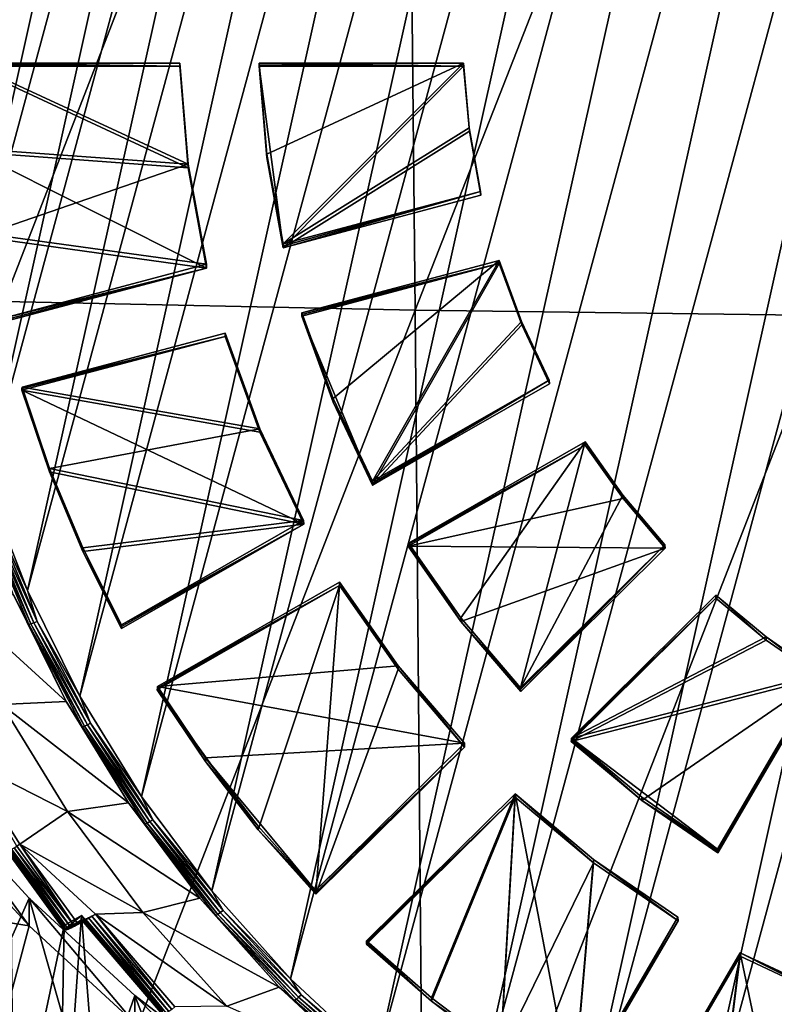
# Model space of a CAD drawing. Header units: metres. Extents: x -22 to 72, y -237 to 23.
# Tile 51 of 256: x -7.68 to -2.92, y -226.14 to -219.93. Entities that reach past the tile are written whole.
import ezdxf

# ---------------------------------------------------------------- set-up
doc = ezdxf.new("R2010")
doc.units = ezdxf.units.M
doc.layers.add('solid_509588_MEDIA_SW0001', color=7, linetype='CONTINUOUS')

msp = doc.modelspace()

# ---------------------------------------------------------------- linework, layer by layer
at = {"layer": 'solid_509588_MEDIA_SW0001'}
for points in [[(-4.213609, -227.346313, 261.139557), (-0.804435, -212.026123, 258.98645), (-0.057793, -211.987747, 258.981049)], [(-3.552213, -227.691986, 261.188141), (-4.213609, -227.346313, 261.139557), (-0.057793, -211.987747, 258.981049)], [(-3.552213, -227.691986, 261.188141), (-0.057793, -211.987747, 258.981049), (0.68952, -212.015869, 258.985016)], [(-4.840845, -226.94339, 261.082947), (-1.544162, -212.130569, 259.001129), (-0.804435, -212.026123, 258.98645)], [(-4.213609, -227.346313, 261.139557), (-4.840845, -226.94339, 261.082947), (-0.804435, -212.026123, 258.98645)], [(-2.863581, -227.97699, 261.22818), (-3.552213, -227.691986, 261.188141), (0.68952, -212.015869, 258.985016)], [(-5.428728, -226.486649, 261.018738), (-2.271726, -212.300354, 259.024994), (-1.544162, -212.130569, 259.001129)], [(-4.840845, -226.94339, 261.082947), (-5.428728, -226.486649, 261.018738), (-1.544162, -212.130569, 259.001129)], [(-5.973097, -225.97937, 260.947449), (-2.981117, -212.534088, 259.057831), (-2.271726, -212.300354, 259.024994)], [(-5.428728, -226.486649, 261.018738), (-5.973097, -225.97937, 260.947449), (-2.271726, -212.300354, 259.024994)], [(-6.469422, -225.425705, 260.869629), (-3.666375, -212.829849, 259.099396), (-2.981117, -212.534088, 259.057831)], [(-5.973097, -225.97937, 260.947449), (-6.469422, -225.425705, 260.869629), (-2.981117, -212.534088, 259.057831)], [(-6.913532, -224.830261, 260.78595), (-4.32208, -213.185272, 259.149353), (-3.666375, -212.829849, 259.099396)], [(-6.469422, -225.425705, 260.869629), (-6.913532, -224.830261, 260.78595), (-3.666375, -212.829849, 259.099396)], [(-7.301927, -224.1978, 260.697052), (-4.942986, -213.597504, 259.207275), (-4.32208, -213.185272, 259.149353)], [(-6.913532, -224.830261, 260.78595), (-7.301927, -224.1978, 260.697052), (-4.32208, -213.185272, 259.149353)], [(-7.631497, -223.533371, 260.603699), (-5.524051, -214.063217, 259.272736), (-4.942986, -213.597504, 259.207275)], [(-7.301927, -224.1978, 260.697052), (-7.631497, -223.533371, 260.603699), (-4.942986, -213.597504, 259.207275)], [(-7.899566, -222.842346, 260.506561), (-6.060594, -214.578644, 259.345184), (-5.524051, -214.063217, 259.272736)], [(-7.631497, -223.533371, 260.603699), (-7.899566, -222.842346, 260.506561), (-5.524051, -214.063217, 259.272736)], [(-8.103972, -222.13031, 260.406494), (-6.548295, -215.139633, 259.424011), (-6.060594, -214.578644, 259.345184)], [(-7.899566, -222.842346, 260.506561), (-8.103972, -222.13031, 260.406494), (-6.060594, -214.578644, 259.345184)], [(-8.243075, -221.402985, 260.304291), (-6.983225, -215.741684, 259.508636), (-6.548295, -215.139633, 259.424011)], [(-8.103972, -222.13031, 260.406494), (-8.243075, -221.402985, 260.304291), (-6.548295, -215.139633, 259.424011)], [(-7.868262, -215.169556, 291.137604), (-7.777579, -221.711716, 291.145966), (-5.255641, -215.213242, 291.308411)], [(-7.777579, -221.711716, 291.145966), (-5.187292, -221.766373, 291.313324), (-5.255641, -215.213242, 291.308411)], [(-5.255641, -215.213242, 291.308411), (-5.187292, -221.766373, 291.313324), (-2.628326, -215.240128, 291.409119)], [(-5.187292, -221.766373, 291.313324), (-2.593583, -221.800095, 291.410675), (-2.628326, -215.240128, 291.409119)], [(-8.315751, -220.66626, 260.200745), (-8.321418, -219.926056, 260.09671), (-6.983225, -215.741684, 259.508636)], [(-8.243075, -221.402985, 260.304291), (-8.315751, -220.66626, 260.200745), (-6.983225, -215.741684, 259.508636)], [(-7.996805, -220.218201, 261.874969), (-7.99683, -220.228394, 261.795898), (-6.671201, -220.228394, 261.795898)], [(-6.617892, -220.868195, 261.885803), (-6.671201, -220.228394, 261.795898), (-7.99683, -220.228394, 261.795898)], [(-7.962658, -220.769943, 261.872009), (-6.617892, -220.868195, 261.885803), (-7.99683, -220.228394, 261.795898)], [(-7.996779, -220.207993, 261.95401), (-7.996805, -220.218201, 261.874969), (-6.671201, -220.228394, 261.795898)], [(-7.996779, -220.207993, 261.95401), (-6.671201, -220.228394, 261.795898), (-6.671139, -220.207993, 261.95401)], [(-6.617892, -220.845993, 262.043701), (-7.996779, -220.207993, 261.95401), (-6.671139, -220.207993, 261.95401)], [(-7.962615, -220.748199, 262.029938), (-7.996779, -220.207993, 261.95401), (-6.617892, -220.845993, 262.043701)], [(-6.617892, -220.868195, 261.885803), (-6.671139, -220.207993, 261.95401), (-6.671201, -220.228394, 261.795898)], [(-6.617892, -220.845993, 262.043701), (-6.671139, -220.207993, 261.95401), (-6.617892, -220.868195, 261.885803)], [(-6.17086, -220.218201, 261.874969), (-6.170893, -220.228394, 261.795898), (-4.882487, -220.228394, 261.795898)], [(-6.122177, -220.781326, 262.034607), (-6.170893, -220.228394, 261.795898), (-6.17086, -220.218201, 261.874969)], [(-6.170893, -220.228394, 261.795898), (-6.018905, -221.371613, 261.956573), (-4.882487, -220.228394, 261.795898)], [(-6.122152, -220.803696, 261.87674), (-6.018905, -221.371613, 261.956573), (-6.170893, -220.228394, 261.795898)], [(-6.122152, -220.803696, 261.87674), (-6.170893, -220.228394, 261.795898), (-6.122177, -220.781326, 262.034607)], [(-6.170826, -220.207993, 261.95401), (-6.17086, -220.218201, 261.874969), (-4.882487, -220.228394, 261.795898)], [(-6.122177, -220.781326, 262.034607), (-6.17086, -220.218201, 261.874969), (-6.170826, -220.207993, 261.95401)], [(-6.170826, -220.207993, 261.95401), (-4.882487, -220.228394, 261.795898), (-4.884217, -220.207993, 261.95401)], [(-6.122177, -220.781326, 262.034607), (-6.170826, -220.207993, 261.95401), (-4.884217, -220.207993, 261.95401)], [(-6.122177, -220.781326, 262.034607), (-4.884217, -220.207993, 261.95401), (-6.01931, -221.347687, 262.114197)], [(-4.847657, -220.615219, 262.011261), (-6.01931, -221.347687, 262.114197), (-4.884217, -220.207993, 261.95401)], [(-4.882487, -220.228394, 261.795898), (-6.018905, -221.371613, 261.956573), (-4.845861, -220.637161, 261.853333)], [(-4.845861, -220.637161, 261.853333), (-4.847657, -220.615219, 262.011261), (-4.884217, -220.207993, 261.95401)], [(-4.882487, -220.228394, 261.795898), (-4.845861, -220.637161, 261.853333), (-4.884217, -220.207993, 261.95401)], [(-4.847657, -220.615219, 262.011261), (-4.77654, -221.017929, 262.067841), (-6.01931, -221.347687, 262.114197)], [(-4.847657, -220.615219, 262.011261), (-4.774401, -221.041397, 261.910156), (-4.77654, -221.017929, 262.067841)], [(-4.845861, -220.637161, 261.853333), (-4.774401, -221.041397, 261.910156), (-4.847657, -220.615219, 262.011261)], [(-4.845861, -220.637161, 261.853333), (-6.018905, -221.371613, 261.956573), (-4.774401, -221.041397, 261.910156)], [(-7.891266, -221.284927, 262.105377), (-7.962615, -220.748199, 262.029938), (-6.617892, -220.845993, 262.043701)], [(-7.962658, -220.769943, 261.872009), (-6.502165, -221.499847, 261.974579), (-6.617892, -220.868195, 261.885803)], [(-7.962658, -220.769943, 261.872009), (-7.891145, -221.307831, 261.947601), (-6.502165, -221.499847, 261.974579)], [(-6.122152, -220.803696, 261.87674), (-6.122177, -220.781326, 262.034607), (-6.01931, -221.347687, 262.114197)], [(-6.122152, -220.803696, 261.87674), (-6.01931, -221.347687, 262.114197), (-6.019107, -221.35965, 262.03537)], [(-6.122152, -220.803696, 261.87674), (-6.019107, -221.35965, 262.03537), (-6.018905, -221.371613, 261.956573)], [(-7.891266, -221.284927, 262.105377), (-6.617892, -220.845993, 262.043701), (-6.502575, -221.475906, 262.132233)], [(-6.617892, -220.845993, 262.043701), (-6.502165, -221.499847, 261.974579), (-6.502575, -221.475906, 262.132233)], [(-6.617892, -220.845993, 262.043701), (-6.617892, -220.868195, 261.885803), (-6.502165, -221.499847, 261.974579)], [(-6.019107, -221.35965, 262.03537), (-6.01931, -221.347687, 262.114197), (-4.77654, -221.017929, 262.067841)], [(-4.77654, -221.017929, 262.067841), (-6.018905, -221.371613, 261.956573), (-6.019107, -221.35965, 262.03537)], [(-4.77654, -221.017929, 262.067841), (-4.774401, -221.041397, 261.910156), (-6.018905, -221.371613, 261.956573)], [(-7.891266, -221.284927, 262.105377), (-6.502575, -221.475906, 262.132233), (-7.783044, -221.815674, 262.179962)], [(-7.891145, -221.307831, 261.947601), (-7.782625, -221.839615, 262.022339), (-6.502165, -221.499847, 261.974579)], [(-7.783044, -221.815674, 262.179962), (-6.502575, -221.475906, 262.132233), (-6.502165, -221.499847, 261.974579)], [(-7.782835, -221.827637, 262.101135), (-7.783044, -221.815674, 262.179962), (-6.502165, -221.499847, 261.974579)], [(-6.502165, -221.499847, 261.974579), (-7.782625, -221.839615, 262.022339), (-7.782835, -221.827637, 262.101135)], [(-5.902079, -221.79216, 262.096161), (-5.902345, -221.802399, 262.01709), (-4.65784, -221.472183, 261.970703)], [(-5.456738, -222.867706, 262.166809), (-4.65784, -221.472183, 261.970703), (-5.902345, -221.802399, 262.01709)], [(-5.901812, -221.781921, 262.175232), (-5.902079, -221.79216, 262.096161), (-4.65784, -221.472183, 261.970703)], [(-5.901812, -221.781921, 262.175232), (-4.65784, -221.472183, 261.970703), (-4.659042, -221.452164, 262.128876)], [(-5.705008, -222.323166, 262.251282), (-5.901812, -221.781921, 262.175232), (-4.659042, -221.452164, 262.128876)], [(-5.705008, -222.323166, 262.251282), (-4.659042, -221.452164, 262.128876), (-5.457587, -222.843933, 262.324493)], [(-4.517297, -221.836136, 262.182831), (-5.457587, -222.843933, 262.324493), (-4.659042, -221.452164, 262.128876)], [(-4.515624, -221.857635, 262.024872), (-4.65784, -221.472183, 261.970703), (-5.456738, -222.867706, 262.166809)], [(-4.515624, -221.857635, 262.024872), (-4.659042, -221.452164, 262.128876), (-4.65784, -221.472183, 261.970703)], [(-4.515624, -221.857635, 262.024872), (-4.517297, -221.836136, 262.182831), (-4.659042, -221.452164, 262.128876)], [(-7.777579, -221.711716, 291.145966), (-7.7038, -228.253906, 291.151215), (-5.187292, -221.766373, 291.313324)], [(-7.7038, -228.253906, 291.151215), (-5.131624, -228.319504, 291.315918), (-5.187292, -221.766373, 291.313324)], [(-5.705008, -222.323166, 262.251282), (-5.902345, -221.802399, 262.01709), (-5.902079, -221.79216, 262.096161)], [(-5.704924, -222.345551, 262.093445), (-5.456738, -222.867706, 262.166809), (-5.902345, -221.802399, 262.01709)], [(-5.704924, -222.345551, 262.093445), (-5.902345, -221.802399, 262.01709), (-5.705008, -222.323166, 262.251282)], [(-5.705008, -222.323166, 262.251282), (-5.902079, -221.79216, 262.096161), (-5.901812, -221.781921, 262.175232)], [(-5.187292, -221.766373, 291.313324), (-5.131624, -228.319504, 291.315918), (-2.593583, -221.800095, 291.410675)], [(-5.131624, -228.319504, 291.315918), (-2.565586, -228.360062, 291.411469), (-2.593583, -221.800095, 291.410675)], [(-4.517297, -221.836136, 262.182831), (-4.34335, -222.206894, 262.234955), (-5.457587, -222.843933, 262.324493)], [(-4.515624, -221.857635, 262.024872), (-5.456738, -222.867706, 262.166809), (-4.340946, -222.229782, 262.077179)], [(-4.517297, -221.836136, 262.182831), (-4.340946, -222.229782, 262.077179), (-4.34335, -222.206894, 262.234955)], [(-4.515624, -221.857635, 262.024872), (-4.340946, -222.229782, 262.077179), (-4.517297, -221.836136, 262.182831)], [(-7.665806, -222.260147, 262.161926), (-7.666065, -222.270386, 262.082886), (-6.385605, -221.930618, 262.035126)], [(-6.166893, -222.534958, 262.120056), (-6.385605, -221.930618, 262.035126), (-7.666065, -222.270386, 262.082886)], [(-7.665546, -222.249908, 262.240997), (-7.665806, -222.260147, 262.161926), (-6.385605, -221.930618, 262.035126)], [(-7.665546, -222.249908, 262.240997), (-6.385605, -221.930618, 262.035126), (-6.385077, -221.910156, 262.193237)], [(-6.166893, -222.512772, 262.277924), (-7.665546, -222.249908, 262.240997), (-6.385077, -221.910156, 262.193237)], [(-6.166893, -222.534958, 262.120056), (-6.385077, -221.910156, 262.193237), (-6.385605, -221.930618, 262.035126)], [(-6.166893, -222.512772, 262.277924), (-6.385077, -221.910156, 262.193237), (-6.166893, -222.534958, 262.120056)], [(-5.457163, -222.85582, 262.245667), (-5.457587, -222.843933, 262.324493), (-4.34335, -222.206894, 262.234955)], [(-4.34335, -222.206894, 262.234955), (-5.456738, -222.867706, 262.166809), (-5.457163, -222.85582, 262.245667)], [(-4.34335, -222.206894, 262.234955), (-4.340946, -222.229782, 262.077179), (-5.456738, -222.867706, 262.166809)], [(-7.491505, -222.78476, 262.155151), (-7.666065, -222.270386, 262.082886), (-7.665806, -222.260147, 262.161926)], [(-6.166893, -222.534958, 262.120056), (-7.666065, -222.270386, 262.082886), (-5.890018, -223.115433, 262.20163)], [(-7.491505, -222.78476, 262.155151), (-5.890018, -223.115433, 262.20163), (-7.666065, -222.270386, 262.082886)], [(-7.491505, -222.78476, 262.155151), (-7.665806, -222.260147, 262.161926), (-7.665546, -222.249908, 262.240997)], [(-7.491358, -222.762955, 262.31311), (-7.665546, -222.249908, 262.240997), (-6.166893, -222.512772, 262.277924)], [(-7.491505, -222.78476, 262.155151), (-7.665546, -222.249908, 262.240997), (-7.491358, -222.762955, 262.31311)], [(-5.704924, -222.345551, 262.093445), (-5.705008, -222.323166, 262.251282), (-5.457587, -222.843933, 262.324493)], [(-5.704924, -222.345551, 262.093445), (-5.457587, -222.843933, 262.324493), (-5.457163, -222.85582, 262.245667)], [(-5.704924, -222.345551, 262.093445), (-5.457163, -222.85582, 262.245667), (-5.456738, -222.867706, 262.166809)], [(-7.491358, -222.762955, 262.31311), (-6.166893, -222.512772, 262.277924), (-5.890871, -223.09166, 262.359283)], [(-6.166893, -222.512772, 262.277924), (-5.890018, -223.115433, 262.20163), (-5.890871, -223.09166, 262.359283)], [(-6.166893, -222.512772, 262.277924), (-6.166893, -222.534958, 262.120056), (-5.890018, -223.115433, 262.20163)], [(-5.23108, -223.243607, 262.30014), (-5.231562, -223.253937, 262.2211), (-4.115769, -222.615997, 262.131439)], [(-3.877654, -222.951874, 262.17865), (-4.115769, -222.615997, 262.131439), (-5.231562, -223.253937, 262.2211)], [(-5.230598, -223.233261, 262.379211), (-5.23108, -223.243607, 262.30014), (-4.115769, -222.615997, 262.131439)], [(-5.230598, -223.233261, 262.379211), (-4.115769, -222.615997, 262.131439), (-4.116362, -222.596222, 262.289673)], [(-4.898998, -223.705673, 262.445587), (-5.230598, -223.233261, 262.379211), (-4.116362, -222.596222, 262.289673)], [(-4.898998, -223.705673, 262.445587), (-4.116362, -222.596222, 262.289673), (-4.523939, -224.145248, 262.507355)], [(-3.879091, -222.930786, 262.3367), (-4.523939, -224.145248, 262.507355), (-4.116362, -222.596222, 262.289673)], [(-3.877654, -222.951874, 262.17865), (-4.116362, -222.596222, 262.289673), (-4.115769, -222.615997, 262.131439)], [(-3.877654, -222.951874, 262.17865), (-3.879091, -222.930786, 262.3367), (-4.116362, -222.596222, 262.289673)], [(-7.491505, -222.78476, 262.155151), (-7.491358, -222.762955, 262.31311), (-7.282163, -223.263092, 262.383392)], [(-7.491505, -222.78476, 262.155151), (-7.282163, -223.263092, 262.383392), (-7.281841, -223.28598, 262.225616)], [(-7.491505, -222.78476, 262.155151), (-7.281841, -223.28598, 262.225616), (-5.890018, -223.115433, 262.20163)], [(-7.282163, -223.263092, 262.383392), (-7.491358, -222.762955, 262.31311), (-5.890871, -223.09166, 262.359283)], [(-7.848356, -223.062057, 260.540619), (-7.899566, -222.842346, 260.506561), (-7.631497, -223.533371, 260.603699)], [(-3.877654, -222.951874, 262.17865), (-5.231562, -223.253937, 262.2211), (-3.611664, -223.266571, 262.22287)], [(-3.879091, -222.930786, 262.3367), (-3.614168, -223.244324, 262.380737), (-4.523939, -224.145248, 262.507355)], [(-3.879091, -222.930786, 262.3367), (-3.611664, -223.266571, 262.22287), (-3.614168, -223.244324, 262.380737)], [(-3.877654, -222.951874, 262.17865), (-3.611664, -223.266571, 262.22287), (-3.879091, -222.930786, 262.3367)], [(-7.609113, -223.743607, 260.660645), (-7.904434, -223.076233, 260.586426), (-7.889403, -223.073517, 260.566467)], [(-7.719631, -223.559357, 260.677277), (-7.904434, -223.076233, 260.586426), (-7.62361, -223.747604, 260.680786)], [(-7.609113, -223.743607, 260.660645), (-7.62361, -223.747604, 260.680786), (-7.904434, -223.076233, 260.586426)], [(-7.889403, -223.073517, 260.566467), (-7.870309, -223.06868, 260.550873), (-7.590697, -223.737152, 260.644836)], [(-7.609113, -223.743607, 260.660645), (-7.889403, -223.073517, 260.566467), (-7.590697, -223.737152, 260.644836)], [(-7.870309, -223.06868, 260.550873), (-7.848356, -223.062057, 260.540619), (-7.569525, -223.728668, 260.634308)], [(-7.590697, -223.737152, 260.644836), (-7.870309, -223.06868, 260.550873), (-7.569525, -223.728668, 260.634308)], [(-7.569525, -223.728668, 260.634308), (-7.848356, -223.062057, 260.540619), (-7.631497, -223.533371, 260.603699)], [(-7.282163, -223.263092, 262.383392), (-5.890871, -223.09166, 262.359283), (-7.038908, -223.748032, 262.451538)], [(-5.890871, -223.09166, 262.359283), (-5.890018, -223.115433, 262.20163), (-7.038908, -223.748032, 262.451538)], [(-7.281841, -223.28598, 262.225616), (-7.038047, -223.771805, 262.293884), (-5.890018, -223.115433, 262.20163)], [(-7.038477, -223.759918, 262.372711), (-7.038908, -223.748032, 262.451538), (-5.890018, -223.115433, 262.20163)], [(-5.890018, -223.115433, 262.20163), (-7.038047, -223.771805, 262.293884), (-7.038477, -223.759918, 262.372711)], [(-4.899007, -223.727859, 262.28772), (-5.23108, -223.243607, 262.30014), (-5.230598, -223.233261, 262.379211)], [(-4.899007, -223.727859, 262.28772), (-5.230598, -223.233261, 262.379211), (-4.898998, -223.705673, 262.445587)], [(-7.281841, -223.28598, 262.225616), (-7.282163, -223.263092, 262.383392), (-7.038908, -223.748032, 262.451538)], [(-7.281841, -223.28598, 262.225616), (-7.038908, -223.748032, 262.451538), (-7.038477, -223.759918, 262.372711)], [(-7.281841, -223.28598, 262.225616), (-7.038477, -223.759918, 262.372711), (-7.038047, -223.771805, 262.293884)], [(-4.899007, -223.727859, 262.28772), (-5.231562, -223.253937, 262.2211), (-5.23108, -223.243607, 262.30014)], [(-4.899007, -223.727859, 262.28772), (-3.611664, -223.266571, 262.22287), (-5.231562, -223.253937, 262.2211)], [(-4.899007, -223.727859, 262.28772), (-4.522705, -224.168747, 262.34967), (-3.611664, -223.266571, 262.22287)], [(-4.523322, -224.156998, 262.428528), (-4.523939, -224.145248, 262.507355), (-3.614168, -223.244324, 262.380737)], [(-3.614168, -223.244324, 262.380737), (-4.522705, -224.168747, 262.34967), (-4.523322, -224.156998, 262.428528)], [(-3.614168, -223.244324, 262.380737), (-3.611664, -223.266571, 262.22287), (-4.522705, -224.168747, 262.34967)], [(-6.81192, -224.13736, 262.506256), (-5.664841, -223.501648, 262.25592), (-5.663882, -223.480988, 262.414001)], [(-5.295631, -224.007156, 262.487946), (-6.81192, -224.13736, 262.506256), (-5.663882, -223.480988, 262.414001)], [(-5.295631, -224.029343, 262.330078), (-5.663882, -223.480988, 262.414001), (-5.664841, -223.501648, 262.25592)], [(-5.295631, -224.007156, 262.487946), (-5.663882, -223.480988, 262.414001), (-5.295631, -224.029343, 262.330078)], [(-8.143331, -223.543213, 262.119812), (-7.719631, -223.559357, 260.677277), (-7.386645, -224.231171, 260.771698)], [(-8.143331, -223.543213, 262.119812), (-7.386645, -224.231171, 260.771698), (-7.792077, -224.251892, 262.219421)], [(-7.569525, -223.728668, 260.634308), (-7.631497, -223.533371, 260.603699), (-7.301927, -224.1978, 260.697052)], [(-6.812395, -224.14769, 262.427216), (-6.81287, -224.15802, 262.348175), (-5.664841, -223.501648, 262.25592)], [(-6.176285, -225.040558, 262.472198), (-5.664841, -223.501648, 262.25592), (-6.81287, -224.15802, 262.348175)], [(-6.81192, -224.13736, 262.506256), (-6.812395, -224.14769, 262.427216), (-5.664841, -223.501648, 262.25592)], [(-6.176285, -225.040558, 262.472198), (-5.813837, -225.447311, 262.529358), (-5.664841, -223.501648, 262.25592)], [(-5.295631, -224.029343, 262.330078), (-5.664841, -223.501648, 262.25592), (-5.813837, -225.447311, 262.529358)], [(-7.386645, -224.231171, 260.771698), (-7.719631, -223.559357, 260.677277), (-7.62361, -223.747604, 260.680786)], [(-4.203592, -224.473618, 262.473022), (-4.204256, -224.4841, 262.393982), (-3.293216, -223.581924, 262.267212)], [(-2.975428, -223.845322, 262.30423), (-3.293216, -223.581924, 262.267212), (-4.204256, -224.4841, 262.393982)], [(-4.202928, -224.463135, 262.552032), (-4.203592, -224.473618, 262.473022), (-3.293216, -223.581924, 262.267212)], [(-4.202928, -224.463135, 262.552032), (-3.293216, -223.581924, 262.267212), (-3.293158, -223.56221, 262.425415)], [(-2.976531, -223.824554, 262.462311), (-4.202928, -224.463135, 262.552032), (-3.293158, -223.56221, 262.425415)], [(-2.975428, -223.845322, 262.30423), (-3.293158, -223.56221, 262.425415), (-3.293216, -223.581924, 262.267212)], [(-2.975428, -223.845322, 262.30423), (-2.976531, -223.824554, 262.462311), (-3.293158, -223.56221, 262.425415)], [(-7.590697, -223.737152, 260.644836), (-7.569525, -223.728668, 260.634308), (-7.233084, -224.368668, 260.724243)], [(-7.233084, -224.368668, 260.724243), (-7.569525, -223.728668, 260.634308), (-7.301927, -224.1978, 260.697052)], [(-4.899007, -223.727859, 262.28772), (-4.898998, -223.705673, 262.445587), (-4.523939, -224.145248, 262.507355)], [(-4.899007, -223.727859, 262.28772), (-4.523939, -224.145248, 262.507355), (-4.523322, -224.156998, 262.428528)], [(-4.899007, -223.727859, 262.28772), (-4.523322, -224.156998, 262.428528), (-4.522705, -224.168747, 262.34967)], [(-7.270913, -224.386963, 260.751068), (-7.62361, -223.747604, 260.680786), (-7.609113, -223.743607, 260.660645)], [(-7.386645, -224.231171, 260.771698), (-7.62361, -223.747604, 260.680786), (-7.284765, -224.392181, 260.771362)], [(-7.270913, -224.386963, 260.751068), (-7.284765, -224.392181, 260.771362), (-7.62361, -223.747604, 260.680786)], [(-7.609113, -223.743607, 260.660645), (-7.590697, -223.737152, 260.644836), (-7.253316, -224.378952, 260.735016)], [(-7.270913, -224.386963, 260.751068), (-7.609113, -223.743607, 260.660645), (-7.253316, -224.378952, 260.735016)], [(-7.253316, -224.378952, 260.735016), (-7.590697, -223.737152, 260.644836), (-7.233084, -224.368668, 260.724243)], [(-2.975428, -223.845322, 262.30423), (-4.204256, -224.4841, 262.393982), (-2.636252, -224.081116, 262.337341)], [(-2.976531, -223.824554, 262.462311), (-2.638686, -224.059525, 262.495331), (-4.202928, -224.463135, 262.552032)], [(-2.976531, -223.824554, 262.462311), (-2.636252, -224.081116, 262.337341), (-2.638686, -224.059525, 262.495331)], [(-2.975428, -223.845322, 262.30423), (-2.636252, -224.081116, 262.337341), (-2.976531, -223.824554, 262.462311)], [(-5.295631, -224.007156, 262.487946), (-4.877713, -224.495575, 262.55661), (-6.81192, -224.13736, 262.506256)], [(-5.295631, -224.029343, 262.330078), (-5.813837, -225.447311, 262.529358), (-4.876475, -224.519073, 262.398895)], [(-5.295631, -224.007156, 262.487946), (-4.876475, -224.519073, 262.398895), (-4.877713, -224.495575, 262.55661)], [(-5.295631, -224.007156, 262.487946), (-5.295631, -224.029343, 262.330078), (-4.876475, -224.519073, 262.398895)], [(-2.636252, -224.081116, 262.337341), (-4.204256, -224.4841, 262.393982), (-3.759208, -224.856598, 262.44635)], [(-2.638686, -224.059525, 262.495331), (-3.281991, -225.162918, 262.650391), (-4.202928, -224.463135, 262.552032)], [(-2.636252, -224.081116, 262.337341), (-3.759208, -224.856598, 262.44635), (-3.280455, -225.18605, 262.492645)], [(-3.281223, -225.174484, 262.571503), (-3.281991, -225.162918, 262.650391), (-2.638686, -224.059525, 262.495331)], [(-2.638686, -224.059525, 262.495331), (-3.280455, -225.18605, 262.492645), (-3.281223, -225.174484, 262.571503)], [(-2.638686, -224.059525, 262.495331), (-2.636252, -224.081116, 262.337341), (-3.280455, -225.18605, 262.492645)], [(-6.509814, -224.610138, 262.411713), (-6.81287, -224.15802, 262.348175), (-6.812395, -224.14769, 262.427216)], [(-6.509814, -224.610138, 262.411713), (-6.176285, -225.040558, 262.472198), (-6.81287, -224.15802, 262.348175)], [(-6.509814, -224.610138, 262.411713), (-6.812395, -224.14769, 262.427216), (-6.81192, -224.13736, 262.506256)], [(-6.509574, -224.588272, 262.569641), (-6.81192, -224.13736, 262.506256), (-4.877713, -224.495575, 262.55661)], [(-6.509814, -224.610138, 262.411713), (-6.81192, -224.13736, 262.506256), (-6.509574, -224.588272, 262.569641)], [(-7.792077, -224.251892, 262.219421), (-7.386645, -224.231171, 260.771698), (-6.994187, -224.870728, 260.861572)], [(-6.994187, -224.870728, 260.861572), (-7.386645, -224.231171, 260.771698), (-7.284765, -224.392181, 260.771362)], [(-7.233084, -224.368668, 260.724243), (-7.301927, -224.1978, 260.697052), (-6.913532, -224.830261, 260.78595)], [(-7.792077, -224.251892, 262.219421), (-7.378076, -224.926575, 262.31424), (-8.011048, -224.604416, 262.268951)], [(-7.792077, -224.251892, 262.219421), (-6.994187, -224.870728, 260.861572), (-7.378076, -224.926575, 262.31424)], [(-6.877378, -224.998672, 260.837036), (-7.284765, -224.392181, 260.771362), (-7.270913, -224.386963, 260.751068)], [(-6.994187, -224.870728, 260.861572), (-7.284765, -224.392181, 260.771362), (-6.89048, -225.005066, 260.857513)], [(-6.877378, -224.998672, 260.837036), (-6.89048, -225.005066, 260.857513), (-7.284765, -224.392181, 260.771362)], [(-7.270913, -224.386963, 260.751068), (-7.253316, -224.378952, 260.735016), (-6.860733, -224.989197, 260.820801)], [(-6.877378, -224.998672, 260.837036), (-7.270913, -224.386963, 260.751068), (-6.860733, -224.989197, 260.820801)], [(-7.253316, -224.378952, 260.735016), (-7.233084, -224.368668, 260.724243), (-6.841596, -224.977203, 260.809753)], [(-6.860733, -224.989197, 260.820801), (-7.253316, -224.378952, 260.735016), (-6.841596, -224.977203, 260.809753)], [(-6.841596, -224.977203, 260.809753), (-7.233084, -224.368668, 260.724243), (-6.913532, -224.830261, 260.78595)], [(-3.759208, -224.856598, 262.44635), (-4.204256, -224.4841, 262.393982), (-4.203592, -224.473618, 262.473022)], [(-3.759208, -224.856598, 262.44635), (-4.203592, -224.473618, 262.473022), (-4.202928, -224.463135, 262.552032)], [(-3.759068, -224.834518, 262.604248), (-4.202928, -224.463135, 262.552032), (-3.281991, -225.162918, 262.650391)], [(-3.759208, -224.856598, 262.44635), (-4.202928, -224.463135, 262.552032), (-3.759068, -224.834518, 262.604248)], [(-6.509574, -224.588272, 262.569641), (-4.877713, -224.495575, 262.55661), (-5.815082, -225.423813, 262.687073)], [(-4.877713, -224.495575, 262.55661), (-4.876475, -224.519073, 262.398895), (-5.815082, -225.423813, 262.687073)], [(-5.814459, -225.435562, 262.608215), (-5.815082, -225.423813, 262.687073), (-4.876475, -224.519073, 262.398895)], [(-4.876475, -224.519073, 262.398895), (-5.813837, -225.447311, 262.529358), (-5.814459, -225.435562, 262.608215)], [(-7.378076, -224.926575, 262.31424), (-7.679123, -225.131683, 262.343048), (-8.011048, -224.604416, 262.268951)], [(-7.697598, -225.143616, 262.34726), (-8.011048, -224.604416, 262.268951), (-7.679123, -225.131683, 262.343048)], [(-6.509814, -224.610138, 262.411713), (-6.509574, -224.588272, 262.569641), (-6.176795, -225.017761, 262.630005)], [(-6.176795, -225.017761, 262.630005), (-6.509574, -224.588272, 262.569641), (-5.815082, -225.423813, 262.687073)], [(-6.509814, -224.610138, 262.411713), (-6.176795, -225.017761, 262.630005), (-6.176285, -225.040558, 262.472198)], [(-8.233669, -224.805679, 276.990234), (-7.621157, -225.472641, 277.083954), (-7.95703, -226.22197, 277.18927)], [(-7.621128, -225.646637, 275.84613), (-7.621157, -225.472641, 277.083954), (-8.233669, -224.805679, 276.990234)], [(-7.621128, -225.646637, 275.84613), (-8.233669, -224.805679, 276.990234), (-8.233669, -224.97963, 275.75238)], [(-6.841596, -224.977203, 260.809753), (-6.913532, -224.830261, 260.78595), (-6.469422, -225.425705, 260.869629)], [(-5.49473, -225.752182, 262.65271), (-5.495389, -225.762665, 262.573669), (-4.558027, -224.834427, 262.443237)], [(-5.084523, -226.121674, 262.624146), (-4.558027, -224.834427, 262.443237), (-5.495389, -225.762665, 262.573669)], [(-5.494071, -225.741699, 262.73175), (-5.49473, -225.752182, 262.65271), (-4.558027, -224.834427, 262.443237)], [(-5.494071, -225.741699, 262.73175), (-4.558027, -224.834427, 262.443237), (-4.556703, -224.813461, 262.601288)], [(-5.084171, -226.099777, 262.782074), (-5.494071, -225.741699, 262.73175), (-4.556703, -224.813461, 262.601288)], [(-5.084523, -226.121674, 262.624146), (-4.649836, -226.451965, 262.670563), (-4.558027, -224.834427, 262.443237)], [(-4.650486, -226.429321, 262.828369), (-5.084171, -226.099777, 262.782074), (-4.556703, -224.813461, 262.601288)], [(-4.650486, -226.429321, 262.828369), (-4.556703, -224.813461, 262.601288), (-4.194967, -226.728836, 262.870483)], [(-4.649836, -226.451965, 262.670563), (-4.063481, -225.249496, 262.501556), (-4.558027, -224.834427, 262.443237)], [(-4.063481, -225.249496, 262.501556), (-4.556703, -224.813461, 262.601288), (-4.558027, -224.834427, 262.443237)], [(-4.063481, -225.22731, 262.659454), (-4.194967, -226.728836, 262.870483), (-4.556703, -224.813461, 262.601288)], [(-4.063481, -225.22731, 262.659454), (-4.556703, -224.813461, 262.601288), (-4.063481, -225.249496, 262.501556)], [(-3.759208, -224.856598, 262.44635), (-3.759068, -224.834518, 262.604248), (-3.281991, -225.162918, 262.650391)], [(-7.378076, -224.926575, 262.31424), (-6.994187, -224.870728, 260.861572), (-6.545415, -225.472885, 260.946198)], [(-6.545415, -225.472885, 260.946198), (-6.994187, -224.870728, 260.861572), (-6.89048, -225.005066, 260.857513)], [(-3.281223, -225.174484, 262.571503), (-3.759208, -224.856598, 262.44635), (-3.281991, -225.162918, 262.650391)], [(-3.281223, -225.174484, 262.571503), (-3.280455, -225.18605, 262.492645), (-3.759208, -224.856598, 262.44635)], [(-7.880339, -224.966415, 262.622772), (-7.39965, -225.643158, 262.717896), (-7.761076, -227.349121, 262.957642)], [(-7.880339, -224.966415, 262.622772), (-7.762142, -225.172958, 262.449829), (-7.39965, -225.67099, 262.519836)], [(-7.880339, -224.966415, 262.622772), (-7.39965, -225.67099, 262.519836), (-7.39965, -225.643158, 262.717896)], [(-7.378076, -224.926575, 262.31424), (-6.904661, -225.561783, 262.403503), (-7.679123, -225.131683, 262.343048)], [(-7.378076, -224.926575, 262.31424), (-6.545415, -225.472885, 260.946198), (-6.904661, -225.561783, 262.403503)], [(-7.621128, -225.646637, 275.84613), (-8.233669, -224.97963, 275.75238), (-8.426326, -225.517838, 275.828033)], [(-6.4315, -225.574097, 260.917908), (-6.89048, -225.005066, 260.857513), (-6.877378, -224.998672, 260.837036)], [(-6.545415, -225.472885, 260.946198), (-6.89048, -225.005066, 260.857513), (-6.443753, -225.581589, 260.938538)], [(-6.4315, -225.574097, 260.917908), (-6.443753, -225.581589, 260.938538), (-6.89048, -225.005066, 260.857513)], [(-6.877378, -224.998672, 260.837036), (-6.860733, -224.989197, 260.820801), (-6.415935, -225.563217, 260.901459)], [(-6.4315, -225.574097, 260.917908), (-6.877378, -224.998672, 260.837036), (-6.415935, -225.563217, 260.901459)], [(-6.860733, -224.989197, 260.820801), (-6.841596, -224.977203, 260.809753), (-6.398039, -225.549637, 260.890228)], [(-6.415935, -225.563217, 260.901459), (-6.860733, -224.989197, 260.820801), (-6.398039, -225.549637, 260.890228)], [(-6.398039, -225.549637, 260.890228), (-6.841596, -224.977203, 260.809753), (-6.469422, -225.425705, 260.869629)], [(-6.176285, -225.040558, 262.472198), (-6.176795, -225.017761, 262.630005), (-5.815082, -225.423813, 262.687073)], [(-6.176285, -225.040558, 262.472198), (-5.815082, -225.423813, 262.687073), (-5.814459, -225.435562, 262.608215)], [(-6.176285, -225.040558, 262.472198), (-5.814459, -225.435562, 262.608215), (-5.813837, -225.447311, 262.529358)], [(-7.37421, -225.66626, 262.447937), (-7.74403, -225.169601, 262.386414), (-7.730885, -225.163055, 262.369507)], [(-7.356106, -225.658142, 262.430664), (-7.730885, -225.163055, 262.369507), (-7.715145, -225.154251, 262.356232)], [(-7.356106, -225.658142, 262.430664), (-7.37421, -225.66626, 262.447937), (-7.730885, -225.163055, 262.369507)], [(-7.335002, -225.647476, 262.419037), (-7.715145, -225.154251, 262.356232), (-7.697598, -225.143616, 262.34726)], [(-7.335002, -225.647476, 262.419037), (-7.356106, -225.658142, 262.430664), (-7.715145, -225.154251, 262.356232)], [(-7.335002, -225.647476, 262.419037), (-7.697598, -225.143616, 262.34726), (-7.679123, -225.131683, 262.343048)], [(-7.202985, -225.572464, 262.404999), (-7.312254, -225.634949, 262.413788), (-7.679123, -225.131683, 262.343048)], [(-7.335002, -225.647476, 262.419037), (-7.679123, -225.131683, 262.343048), (-7.312254, -225.634949, 262.413788)], [(-6.904661, -225.561783, 262.403503), (-7.202985, -225.572464, 262.404999), (-7.679123, -225.131683, 262.343048)], [(-7.39965, -225.67099, 262.519836), (-7.762142, -225.172958, 262.449829), (-7.760061, -225.174683, 262.427612)], [(-7.396697, -225.672897, 262.49408), (-7.760061, -225.174683, 262.427612), (-7.753921, -225.173538, 262.406097)], [(-7.396697, -225.672897, 262.49408), (-7.39965, -225.67099, 262.519836), (-7.760061, -225.174683, 262.427612)], [(-7.388045, -225.671295, 262.469604), (-7.753921, -225.173538, 262.406097), (-7.74403, -225.169601, 262.386414)], [(-7.388045, -225.671295, 262.469604), (-7.396697, -225.672897, 262.49408), (-7.753921, -225.173538, 262.406097)], [(-7.37421, -225.66626, 262.447937), (-7.388045, -225.671295, 262.469604), (-7.74403, -225.169601, 262.386414)], [(-4.649836, -226.451965, 262.670563), (-4.193424, -226.751968, 262.712708), (-4.063481, -225.249496, 262.501556)], [(-4.063481, -225.22731, 262.659454), (-3.532148, -225.59198, 262.710693), (-4.194967, -226.728836, 262.870483)], [(-4.063481, -225.249496, 262.501556), (-4.193424, -226.751968, 262.712708), (-3.530609, -225.615112, 262.552948)], [(-4.063481, -225.22731, 262.659454), (-3.530609, -225.615112, 262.552948), (-3.532148, -225.59198, 262.710693)], [(-4.063481, -225.22731, 262.659454), (-4.063481, -225.249496, 262.501556), (-3.530609, -225.615112, 262.552948)], [(-7.621157, -225.472641, 277.083954), (-7.224952, -226.859985, 277.278931), (-7.95703, -226.22197, 277.18927)], [(-7.621157, -225.472641, 277.083954), (-6.953732, -226.08577, 277.170135), (-7.224952, -226.859985, 277.278931)], [(-6.95377, -226.259705, 275.932281), (-6.953732, -226.08577, 277.170135), (-7.621157, -225.472641, 277.083954)], [(-6.95377, -226.259705, 275.932281), (-7.621157, -225.472641, 277.083954), (-7.621128, -225.646637, 275.84613)], [(-6.904661, -225.561783, 262.403503), (-6.545415, -225.472885, 260.946198), (-6.043943, -226.032761, 261.024902)], [(-6.043943, -226.032761, 261.024902), (-6.545415, -225.472885, 260.946198), (-6.443753, -225.581589, 260.938538)], [(-6.398039, -225.549637, 260.890228), (-6.469422, -225.425705, 260.869629), (-5.973097, -225.97937, 260.947449)], [(-7.621128, -225.646637, 275.84613), (-8.426326, -225.517838, 275.828033), (-7.767094, -226.198975, 275.923767)], [(-7.290402, -225.580704, 262.709106), (-7.102216, -227.974442, 263.045532), (-7.438331, -227.668701, 263.002563)], [(-7.39965, -225.643158, 262.717896), (-7.290402, -225.580704, 262.709106), (-7.438331, -227.668701, 263.002563)], [(-7.39965, -225.643158, 262.717896), (-7.39965, -225.67099, 262.519836), (-7.290402, -225.580704, 262.709106)], [(-7.290402, -225.608536, 262.511047), (-7.290402, -225.580704, 262.709106), (-7.39965, -225.67099, 262.519836)], [(-7.246639, -225.595566, 262.421753), (-7.356106, -225.658142, 262.430664), (-7.335002, -225.647476, 262.419037)], [(-7.26477, -225.603729, 262.438934), (-7.356106, -225.658142, 262.430664), (-7.246639, -225.595566, 262.421753)], [(-7.225526, -225.584885, 262.410156), (-7.335002, -225.647476, 262.419037), (-7.312254, -225.634949, 262.413788)], [(-7.246639, -225.595566, 262.421753), (-7.335002, -225.647476, 262.419037), (-7.225526, -225.584885, 262.410156)], [(-7.225526, -225.584885, 262.410156), (-7.312254, -225.634949, 262.413788), (-7.202985, -225.572464, 262.404999)], [(-7.290402, -225.580704, 262.709106), (-6.780526, -226.177353, 262.792969), (-7.102216, -227.974442, 263.045532)], [(-6.780489, -226.205231, 262.59491), (-6.780526, -226.177353, 262.792969), (-7.290402, -225.580704, 262.709106)], [(-6.780489, -226.205231, 262.59491), (-7.290402, -225.580704, 262.709106), (-7.290402, -225.608536, 262.511047)], [(-6.757119, -226.197327, 262.522369), (-7.26477, -225.603729, 262.438934), (-7.246639, -225.595566, 262.421753)], [(-6.740591, -226.186981, 262.504852), (-7.246639, -225.595566, 262.421753), (-7.225526, -225.584885, 262.410156)], [(-6.757119, -226.197327, 262.522369), (-7.246639, -225.595566, 262.421753), (-6.740591, -226.186981, 262.504852)], [(-6.721346, -226.173767, 262.49292), (-7.225526, -225.584885, 262.410156), (-7.202985, -225.572464, 262.404999)], [(-6.740591, -226.186981, 262.504852), (-7.225526, -225.584885, 262.410156), (-6.721346, -226.173767, 262.49292)], [(-6.904661, -225.561783, 262.403503), (-6.375647, -226.152435, 262.486511), (-7.202985, -225.572464, 262.404999)], [(-6.375647, -226.152435, 262.486511), (-6.702024, -226.157303, 262.487183), (-7.202985, -225.572464, 262.404999)], [(-6.721346, -226.173767, 262.49292), (-7.202985, -225.572464, 262.404999), (-6.702024, -226.157303, 262.487183)], [(-6.904661, -225.561783, 262.403503), (-6.043943, -226.032761, 261.024902), (-6.375647, -226.152435, 262.486511)], [(-5.936676, -226.108856, 260.993073), (-6.443753, -225.581589, 260.938538), (-6.4315, -225.574097, 260.917908)], [(-6.043943, -226.032761, 261.024902), (-6.443753, -225.581589, 260.938538), (-5.947986, -226.117355, 261.013824)], [(-5.936676, -226.108856, 260.993073), (-5.947986, -226.117355, 261.013824), (-6.443753, -225.581589, 260.938538)], [(-6.4315, -225.574097, 260.917908), (-6.415935, -225.563217, 260.901459), (-5.922308, -226.09668, 260.97644)], [(-5.936676, -226.108856, 260.993073), (-6.4315, -225.574097, 260.917908), (-5.922308, -226.09668, 260.97644)], [(-6.415935, -225.563217, 260.901459), (-6.398039, -225.549637, 260.890228), (-5.905789, -226.081604, 260.964966)], [(-5.922308, -226.09668, 260.97644), (-6.415935, -225.563217, 260.901459), (-5.905789, -226.081604, 260.964966)], [(-5.905789, -226.081604, 260.964966), (-6.398039, -225.549637, 260.890228), (-5.973097, -225.97937, 260.947449)], [(-3.532148, -225.59198, 262.710693), (-3.530609, -225.615112, 262.552948), (-4.194967, -226.728836, 262.870483)], [(-6.95377, -226.259705, 275.932281), (-7.621128, -225.646637, 275.84613), (-7.767094, -226.198975, 275.923767)], [(-7.39965, -225.643158, 262.717896), (-7.438331, -227.668701, 263.002563), (-7.761076, -227.349121, 262.957642)], [(-7.290402, -225.608536, 262.511047), (-7.39965, -225.67099, 262.519836), (-7.396697, -225.672897, 262.49408)], [(-7.290402, -225.608536, 262.511047), (-7.396697, -225.672897, 262.49408), (-7.287424, -225.610428, 262.485199)], [(-7.287424, -225.610428, 262.485199), (-7.396697, -225.672897, 262.49408), (-7.388045, -225.671295, 262.469604)], [(-7.278682, -225.608795, 262.460571), (-7.388045, -225.671295, 262.469604), (-7.37421, -225.66626, 262.447937)], [(-7.287424, -225.610428, 262.485199), (-7.388045, -225.671295, 262.469604), (-7.278682, -225.608795, 262.460571)], [(-7.26477, -225.603729, 262.438934), (-7.37421, -225.66626, 262.447937), (-7.356106, -225.658142, 262.430664)], [(-7.278682, -225.608795, 262.460571), (-7.37421, -225.66626, 262.447937), (-7.26477, -225.603729, 262.438934)], [(-6.780489, -226.205231, 262.59491), (-7.290402, -225.608536, 262.511047), (-7.287424, -225.610428, 262.485199)], [(-6.777773, -226.206772, 262.569), (-7.287424, -225.610428, 262.485199), (-7.278682, -225.608795, 262.460571)], [(-6.780489, -226.205231, 262.59491), (-7.287424, -225.610428, 262.485199), (-6.777773, -226.206772, 262.569)], [(-6.769801, -226.204071, 262.54425), (-7.278682, -225.608795, 262.460571), (-7.26477, -225.603729, 262.438934)], [(-6.777773, -226.206772, 262.569), (-7.278682, -225.608795, 262.460571), (-6.769801, -226.204071, 262.54425)], [(-6.769801, -226.204071, 262.54425), (-7.26477, -225.603729, 262.438934), (-6.757119, -226.197327, 262.522369)], [(-4.194196, -226.740402, 262.791595), (-4.194967, -226.728836, 262.870483), (-3.530609, -225.615112, 262.552948)], [(-3.530609, -225.615112, 262.552948), (-4.193424, -226.751968, 262.712708), (-4.194196, -226.740402, 262.791595)], [(-5.084523, -226.121674, 262.624146), (-5.495389, -225.762665, 262.573669), (-5.49473, -225.752182, 262.65271)], [(-5.084523, -226.121674, 262.624146), (-5.49473, -225.752182, 262.65271), (-5.494071, -225.741699, 262.73175)], [(-5.084523, -226.121674, 262.624146), (-5.494071, -225.741699, 262.73175), (-5.084171, -226.099777, 262.782074)], [(-3.802609, -226.964294, 262.823059), (-3.803406, -226.97496, 262.744049), (-3.140592, -225.838104, 262.58429)], [(-3.312659, -227.216461, 262.777985), (-3.140592, -225.838104, 262.58429), (-3.803406, -226.97496, 262.744049)], [(-3.801812, -226.953629, 262.902069), (-3.802609, -226.964294, 262.823059), (-3.140592, -225.838104, 262.58429)], [(-3.801812, -226.953629, 262.902069), (-3.140592, -225.838104, 262.58429), (-3.138992, -225.816757, 262.742279)], [(-3.312286, -227.194427, 262.935913), (-3.801812, -226.953629, 262.902069), (-3.138992, -225.816757, 262.742279)], [(-3.312659, -227.216461, 262.777985), (-2.554411, -226.112289, 262.622803), (-3.140592, -225.838104, 262.58429)], [(-2.807251, -227.401596, 262.965027), (-3.312286, -227.194427, 262.935913), (-3.138992, -225.816757, 262.742279)], [(-2.554411, -226.112289, 262.622803), (-3.138992, -225.816757, 262.742279), (-3.140592, -225.838104, 262.58429)], [(-2.554411, -226.090088, 262.780701), (-3.138992, -225.816757, 262.742279), (-2.554411, -226.112289, 262.622803)], [(-2.807251, -227.401596, 262.965027), (-3.138992, -225.816757, 262.742279), (-2.554411, -226.090088, 262.780701)], [(-5.905789, -226.081604, 260.964966), (-5.973097, -225.97937, 260.947449), (-5.428728, -226.486649, 261.018738)], [(-8.309324, -226.044754, 274.601715), (-7.631918, -226.703064, 274.707947), (-8.18499, -226.202789, 274.642731)], [(-8.173677, -226.161758, 274.599854), (-7.631918, -226.703064, 274.707947), (-8.309324, -226.044754, 274.601715)], [(-6.953732, -226.08577, 277.170135), (-6.439624, -227.435165, 277.359772), (-7.224952, -226.859985, 277.278931)], [(-6.236166, -226.814621, 276.010284), (-6.953732, -226.08577, 277.170135), (-6.95377, -226.259705, 275.932281)], [(-6.953732, -226.08577, 277.170135), (-6.236207, -226.640625, 277.248108), (-6.439624, -227.435165, 277.359772)], [(-6.236166, -226.814621, 276.010284), (-6.236207, -226.640625, 277.248108), (-6.953732, -226.08577, 277.170135)], [(-6.375647, -226.152435, 262.486511), (-6.043943, -226.032761, 261.024902), (-5.493809, -226.545883, 261.097015)], [(-5.493809, -226.545883, 261.097015), (-6.043943, -226.032761, 261.024902), (-5.947986, -226.117355, 261.013824)], [(-5.922308, -226.09668, 260.97644), (-5.905789, -226.081604, 260.964966), (-5.368592, -226.569061, 261.033478)], [(-5.368592, -226.569061, 261.033478), (-5.905789, -226.081604, 260.964966), (-5.428728, -226.486649, 261.018738)], [(-5.39667, -226.598862, 261.06192), (-5.947986, -226.117355, 261.013824), (-5.936676, -226.108856, 260.993073)], [(-5.493809, -226.545883, 261.097015), (-5.947986, -226.117355, 261.013824), (-5.406951, -226.608292, 261.082825)], [(-5.39667, -226.598862, 261.06192), (-5.406951, -226.608292, 261.082825), (-5.947986, -226.117355, 261.013824)], [(-5.936676, -226.108856, 260.993073), (-5.922308, -226.09668, 260.97644), (-5.383608, -226.585495, 261.045135)], [(-5.39667, -226.598862, 261.06192), (-5.936676, -226.108856, 260.993073), (-5.383608, -226.585495, 261.045135)], [(-5.383608, -226.585495, 261.045135), (-5.922308, -226.09668, 260.97644), (-5.368592, -226.569061, 261.033478)], [(-5.084523, -226.121674, 262.624146), (-5.084171, -226.099777, 262.782074), (-4.650486, -226.429321, 262.828369)], [(-5.084523, -226.121674, 262.624146), (-4.650486, -226.429321, 262.828369), (-4.649836, -226.451965, 262.670563)], [(-3.312659, -227.216461, 262.777985), (-2.806304, -227.424133, 262.80719), (-2.554411, -226.112289, 262.622803)]]:
    msp.add_3dface(points, dxfattribs=at)

doc.saveas('drawing.dxf')
